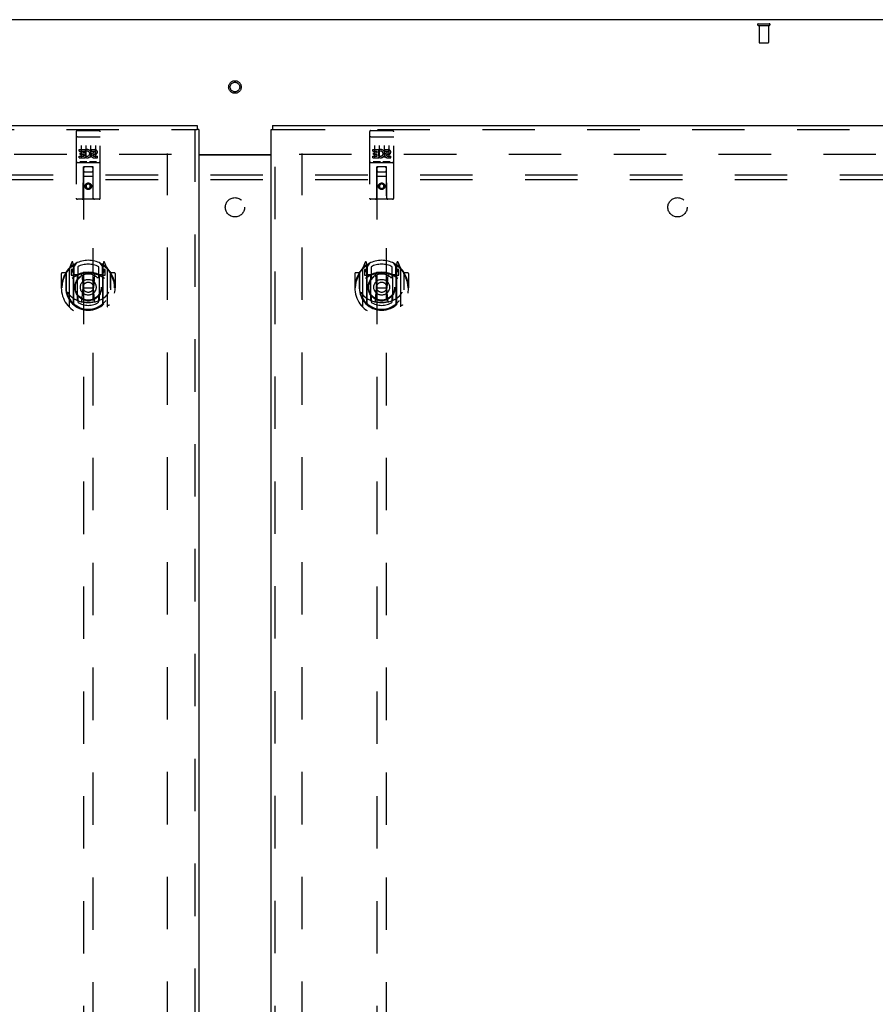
# Model space of a CAD drawing. Header units: inches. Extents: x 0 to 248, y 0 to 160.
# Tile 70 of 82: x 75 to 98, y 91 to 116. Entities that reach past the tile are written whole.
import ezdxf

# ---------------------------------------------------------------- set-up
doc = ezdxf.new("R2010")
doc.units = ezdxf.units.IN
doc.header["$LTSCALE"] = 13.627625
doc.header["$MEASUREMENT"] = 0
doc.linetypes.add('HIDDEN', pattern=[0.2, 0.1, -0.1])
doc.layers.get('0').update_dxf_attribs({"linetype": 'CONTINUOUS'})
for name, color, linetype in [('DEFAULT_2', 8, 'HIDDEN'), ('LEFTHAND_DOOR_ASSEMBLY', 7, 'CONTINUOUS'), ('RIGHTHAND_DOOR_ASSEMBLY', 7, 'CONTINUOUS'), ('SUBPANEL', 7, 'CONTINUOUS')]:
    doc.layers.add(name, color=color, linetype=linetype)

msp = doc.modelspace()

# ---------------------------------------------------------------- linework, layer by layer
at = {"color": 3, "linetype": 'Continuous'}
for p, q in [((119.841, 116.483), (42.195, 116.483)), ((80.081, 112.983), (81.956, 112.983)), ((80.081, 112.968), (81.956, 112.968))]:
    msp.add_line(p, q, dxfattribs=at)
at = {"layer": 'DEFAULT_2', "color": 8, "linetype": 'HIDDEN'}
for p, q in [((94.619, 116.379), (94.903, 116.379)), ((94.619, 116.336), (94.903, 116.336)), ((94.637, 116.336), (94.637, 115.889)), ((94.885, 116.336), (94.885, 115.889)), ((94.647, 115.879), (94.875, 115.879)), ((79.372, 112.983), (45.282, 112.983)), ((79.268, 51.962), (79.268, 113.004)), ((116.754, 112.983), (82.664, 112.983)), ((82.768, 51.962), (82.768, 113.004))]:
    msp.add_line(p, q, dxfattribs=at)
for radius in [0.164, 0.124]:
    msp.add_circle((81.018, 114.733), radius, dxfattribs=at)
for centre, radius, start, end in [((94.619, 116.357), 0.0215, 90, 270), ((94.903, 116.357), 0.0215, 270, 90), ((94.647, 115.889), 0.01, 180, 270), ((94.875, 115.889), 0.01, 270, 360)]:
    msp.add_arc(centre, radius, start, end, dxfattribs=at)
at = {"layer": 'LEFTHAND_DOOR_ASSEMBLY', "color": 3, "linetype": 'Continuous'}
for p, q in [((43.935, 113.733), (80.039, 113.733)), ((80.081, 113.629), (80.081, 51.337))]:
    msp.add_line(p, q, dxfattribs=at)
at = {"layer": 'LEFTHAND_DOOR_ASSEMBLY', "color": 8, "linetype": 'HIDDEN'}
for p, q in [((43.935, 113.629), (80.039, 113.629)), ((79.977, 113.629), (79.977, 51.337)), ((76.893, 113.57), (76.893, 111.845)), ((76.91, 113.442), (76.909, 113.441)), ((76.911, 113.442), (76.91, 113.442)), ((76.911, 113.442), (76.911, 113.442)), ((76.912, 113.442), (76.911, 113.442)), ((76.913, 113.442), (76.912, 113.442)), ((76.914, 113.442), (76.913, 113.442)), ((76.915, 113.442), (76.914, 113.442)), ((76.915, 113.442), (76.915, 113.442)), ((76.916, 113.442), (76.915, 113.442)), ((76.917, 113.442), (76.916, 113.442)), ((76.918, 113.442), (76.917, 113.442)), ((76.919, 113.442), (76.918, 113.442)), ((76.919, 113.442), (76.919, 113.442)), ((76.92, 113.442), (76.919, 113.442)), ((76.921, 113.442), (76.92, 113.442)), ((76.922, 113.442), (76.921, 113.442)), ((76.923, 113.442), (76.922, 113.442)), ((76.923, 113.6), (77.488, 113.6)), ((76.923, 113.442), (77.488, 113.442)), ((77.488, 113.442), (77.489, 113.442)), ((77.489, 113.442), (77.49, 113.442)), ((77.49, 113.442), (77.491, 113.442)), ((77.491, 113.442), (77.492, 113.442)), ((77.492, 113.442), (77.492, 113.442)), ((77.492, 113.442), (77.493, 113.442)), ((77.493, 113.442), (77.494, 113.442)), ((77.494, 113.442), (77.495, 113.442)), ((77.495, 113.442), (77.496, 113.442)), ((77.496, 113.442), (77.497, 113.442)), ((77.497, 113.442), (77.497, 113.442)), ((77.497, 113.442), (77.498, 113.442)), ((77.498, 113.442), (77.499, 113.442)), ((77.499, 113.442), (77.5, 113.442)), ((77.5, 113.442), (77.501, 113.442)), ((77.501, 113.442), (77.501, 113.442)), ((77.518, 111.845), (77.518, 113.57)), ((76.974, 113.065), (76.974, 113.108)), ((76.974, 113.108), (77.13, 113.108)), ((77.018, 113.209), (77.018, 112.903)), ((77.13, 112.93), (77.13, 113.108)), ((77.143, 113.209), (77.143, 112.903)), ((77.268, 113.209), (77.268, 112.903)), ((77.286, 113.065), (77.286, 113.108)), ((77.286, 113.108), (77.379, 113.108)), ((77.393, 113.209), (77.393, 112.903)), ((76.974, 113.065), (77.087, 113.065)), ((76.974, 112.894), (76.974, 112.937)), ((76.974, 112.937), (77.087, 112.937)), ((76.974, 112.894), (77.13, 112.894)), ((76.995, 112.98), (76.995, 113.023)), ((76.995, 113.023), (77.087, 113.023)), ((76.995, 112.98), (77.087, 112.98)), ((77.087, 113.023), (77.087, 113.065)), ((77.087, 112.937), (77.087, 112.98)), ((77.13, 112.93), (77.143, 112.949)), ((77.13, 112.894), (77.13, 112.907)), ((77.134, 112.905), (77.13, 112.907)), ((77.154, 113.059), (77.138, 113.099)), ((77.286, 113.065), (77.379, 113.065)), ((77.346, 112.98), (77.393, 112.98)), ((77.35, 113.021), (77.379, 113.021)), ((77.35, 112.937), (77.443, 112.937)), ((77.35, 112.894), (77.443, 112.894)), ((77.443, 112.894), (77.443, 112.937)), ((76.923, 112.772), (77.488, 112.772)), ((77.167, 112.788), (76.995, 112.788)), ((77.076, 111.845), (77.079, 112.655)), ((77.081, 112.655), (77.079, 112.655)), ((77.081, 112.655), (77.081, 84.654)), ((77.331, 112.655), (77.081, 112.655)), ((77.417, 112.788), (77.245, 112.788)), ((77.331, 84.654), (77.331, 112.655)), ((77.332, 112.655), (77.331, 112.655)), ((77.336, 111.845), (77.332, 112.655)), ((77.333, 112.405), (77.078, 112.405)), ((77.121, 112.53), (77.291, 112.53)), ((77.206, 112.227), (77.143, 112.191)), ((77.143, 112.191), (77.143, 112.119)), ((77.143, 112.191), (77.153, 112.185)), ((77.143, 112.119), (77.153, 112.125)), ((77.143, 112.119), (77.206, 112.083)), ((77.206, 112.216), (77.153, 112.185)), ((77.153, 112.185), (77.153, 112.125)), ((77.153, 112.125), (77.206, 112.094)), ((77.206, 112.227), (77.206, 112.216)), ((77.268, 112.191), (77.206, 112.227)), ((77.258, 112.185), (77.206, 112.216)), ((77.206, 112.094), (77.258, 112.125)), ((77.206, 112.083), (77.268, 112.119)), ((77.206, 112.083), (77.206, 112.094)), ((77.268, 112.191), (77.258, 112.185)), ((77.258, 112.125), (77.258, 112.185)), ((77.268, 112.119), (77.258, 112.125)), ((77.268, 112.119), (77.268, 112.191)), ((77.488, 111.815), (76.923, 111.815)), ((76.78, 110.181), (76.71, 110.006)), ((76.802, 110.101), (76.802, 110.101)), ((76.802, 110.101), (76.802, 110.101)), ((76.802, 110.101), (76.802, 110.101)), ((76.823, 110.098), (76.809, 110.178)), ((76.823, 109.081), (76.823, 110.098)), ((76.831, 110.05), (76.901, 110.159)), ((76.831, 109.106), (76.831, 110.109)), ((76.833, 110.085), (76.833, 109.877)), ((76.931, 110.063), (76.931, 109.81)), ((77.481, 109.81), (77.481, 110.063)), ((77.511, 110.159), (77.581, 110.05)), ((77.578, 109.877), (77.578, 110.085)), ((77.581, 109.106), (77.581, 110.109)), ((77.602, 110.178), (77.588, 110.098)), ((77.588, 110.098), (77.588, 109.081)), ((77.61, 110.101), (77.605, 110.104)), ((77.701, 110.006), (77.631, 110.181)), ((76.506, 109.885), (76.506, 109.511)), ((76.623, 109.9), (76.521, 109.9)), ((76.623, 109.9), (76.623, 109.511)), ((76.631, 109.885), (76.623, 109.9)), ((76.631, 109.922), (76.631, 109.465)), ((76.706, 109.995), (76.706, 109.028)), ((76.763, 109.99), (76.763, 109.84)), ((76.831, 109.99), (76.763, 109.99)), ((76.763, 109.84), (76.823, 109.84)), ((76.772, 109.983), (76.801, 109.937)), ((76.923, 109.839), (76.851, 109.839)), ((76.853, 109.857), (76.919, 109.857)), ((76.923, 109.198), (76.923, 109.829)), ((77.043, 109.856), (77.073, 109.511)), ((77.369, 109.856), (77.338, 109.511)), ((77.561, 109.839), (77.488, 109.839)), ((77.488, 109.829), (77.488, 109.198)), ((77.492, 109.857), (77.558, 109.857)), ((77.648, 109.99), (77.581, 109.99)), ((77.588, 109.84), (77.648, 109.84)), ((77.611, 109.937), (77.64, 109.983)), ((77.648, 109.84), (77.648, 109.99)), ((77.706, 109.028), (77.706, 109.995)), ((77.788, 109.9), (77.78, 109.885)), ((77.781, 109.922), (77.781, 109.465)), ((77.788, 109.511), (77.788, 109.9)), ((77.891, 109.9), (77.788, 109.9)), ((77.906, 109.885), (77.906, 109.511)), ((76.506, 109.511), (76.521, 109.511)), ((76.623, 109.511), (76.638, 109.511)), ((76.631, 109.465), (76.631, 109.462)), ((77.043, 109.172), (77.073, 109.511)), ((77.073, 109.511), (77.338, 109.511)), ((77.368, 109.172), (77.338, 109.511)), ((77.788, 109.511), (77.773, 109.511)), ((77.781, 109.465), (77.781, 109.462)), ((77.891, 109.511), (77.906, 109.511)), ((76.931, 109.249), (76.931, 109.146)), ((77.481, 109.146), (77.481, 109.249))]:
    msp.add_line(p, q, dxfattribs=at)
at = {"layer": 'LEFTHAND_DOOR_ASSEMBLY', "color": 7, "linetype": 'Continuous'}
for p in [(80.039, 113.733), (80.081, 113.629)]:
    msp.add_line(p, (80.039, 113.629), dxfattribs=at)
at = {"layer": 'LEFTHAND_DOOR_ASSEMBLY', "color": 8, "linetype": 'HIDDEN'}
for points in [[(76.909, 113.441), (76.909, 113.441), (76.908, 113.441), (76.908, 113.441), (76.908, 113.441), (76.907, 113.441), (76.907, 113.441), (76.907, 113.441), (76.906, 113.441), (76.906, 113.441), (76.906, 113.441), (76.905, 113.441), (76.905, 113.441), (76.905, 113.441), (76.904, 113.441), (76.904, 113.441), (76.904, 113.441), (76.903, 113.44), (76.903, 113.44), (76.903, 113.44), (76.902, 113.44), (76.902, 113.44), (76.902, 113.44), (76.901, 113.44), (76.901, 113.44), (76.901, 113.44), (76.901, 113.44), (76.9, 113.44), (76.9, 113.44), (76.9, 113.44), (76.9, 113.439), (76.899, 113.439), (76.899, 113.439), (76.899, 113.439), (76.899, 113.439), (76.898, 113.439), (76.898, 113.439), (76.898, 113.439), (76.898, 113.439), (76.897, 113.439), (76.897, 113.439), (76.897, 113.439), (76.897, 113.438), (76.897, 113.438), (76.896, 113.438), (76.896, 113.438), (76.896, 113.438), (76.896, 113.438), (76.896, 113.438), (76.896, 113.438), (76.895, 113.438), (76.895, 113.438), (76.895, 113.437), (76.895, 113.437), (76.895, 113.437), (76.895, 113.437), (76.895, 113.437), (76.894, 113.437), (76.894, 113.437), (76.894, 113.437), (76.894, 113.437), (76.894, 113.437), (76.894, 113.436), (76.894, 113.436), (76.894, 113.436), (76.894, 113.436), (76.894, 113.436), (76.894, 113.436), (76.894, 113.436), (76.893, 113.436), (76.893, 113.436), (76.893, 113.436), (76.893, 113.435), (76.893, 113.435), (76.893, 113.435), (76.893, 113.435), (76.893, 113.435), (76.893, 113.435)], [(77.501, 113.442), (77.502, 113.442), (77.502, 113.441), (77.503, 113.441), (77.503, 113.441), (77.504, 113.441), (77.504, 113.441), (77.504, 113.441), (77.505, 113.441), (77.505, 113.441), (77.505, 113.441), (77.506, 113.441), (77.506, 113.441), (77.506, 113.441), (77.507, 113.441), (77.507, 113.441), (77.507, 113.441), (77.508, 113.441), (77.508, 113.441), (77.508, 113.44), (77.509, 113.44), (77.509, 113.44), (77.509, 113.44), (77.509, 113.44), (77.51, 113.44), (77.51, 113.44), (77.51, 113.44), (77.511, 113.44), (77.511, 113.44), (77.511, 113.44), (77.511, 113.44), (77.512, 113.44), (77.512, 113.439), (77.512, 113.439), (77.512, 113.439), (77.513, 113.439), (77.513, 113.439), (77.513, 113.439), (77.513, 113.439), (77.514, 113.439), (77.514, 113.439), (77.514, 113.439), (77.514, 113.439), (77.515, 113.439), (77.515, 113.438), (77.515, 113.438), (77.515, 113.438), (77.515, 113.438), (77.515, 113.438), (77.516, 113.438), (77.516, 113.438), (77.516, 113.438), (77.516, 113.438), (77.516, 113.438), (77.516, 113.437), (77.517, 113.437), (77.517, 113.437), (77.517, 113.437), (77.517, 113.437), (77.517, 113.437), (77.517, 113.437), (77.517, 113.437), (77.517, 113.437), (77.518, 113.437), (77.518, 113.436), (77.518, 113.436), (77.518, 113.436), (77.518, 113.436), (77.518, 113.436), (77.518, 113.436), (77.518, 113.436), (77.518, 113.436), (77.518, 113.436), (77.518, 113.436), (77.518, 113.435), (77.518, 113.435), (77.518, 113.435), (77.518, 113.435), (77.518, 113.435), (77.518, 113.435)], [(76.995, 112.788), (76.995, 112.788), (76.994, 112.788), (76.994, 112.788), (76.994, 112.788), (76.994, 112.788), (76.994, 112.788), (76.993, 112.788), (76.993, 112.788), (76.993, 112.788), (76.993, 112.788), (76.993, 112.788), (76.993, 112.788), (76.992, 112.788), (76.992, 112.788), (76.992, 112.789), (76.992, 112.789), (76.992, 112.789), (76.992, 112.789), (76.991, 112.789), (76.991, 112.789), (76.991, 112.789), (76.991, 112.789), (76.991, 112.789), (76.991, 112.789), (76.991, 112.789), (76.99, 112.789), (76.99, 112.789), (76.99, 112.789), (76.99, 112.789), (76.99, 112.789), (76.99, 112.789), (76.99, 112.789), (76.99, 112.789), (76.989, 112.789), (76.989, 112.789), (76.989, 112.789), (76.989, 112.789), (76.989, 112.789), (76.989, 112.789), (76.989, 112.789), (76.989, 112.789), (76.989, 112.789), (76.989, 112.789), (76.988, 112.789), (76.988, 112.79), (76.988, 112.79)], [(77.173, 112.79), (77.173, 112.79), (77.173, 112.789), (77.173, 112.789), (77.173, 112.789), (77.173, 112.789), (77.173, 112.789), (77.173, 112.789), (77.173, 112.789), (77.172, 112.789), (77.172, 112.789), (77.172, 112.789), (77.172, 112.789), (77.172, 112.789), (77.172, 112.789), (77.172, 112.789), (77.172, 112.789), (77.172, 112.789), (77.171, 112.789), (77.171, 112.789), (77.171, 112.789), (77.171, 112.789), (77.171, 112.789), (77.171, 112.789), (77.171, 112.789), (77.17, 112.789), (77.17, 112.789), (77.17, 112.789), (77.17, 112.789), (77.17, 112.789), (77.17, 112.789), (77.17, 112.789), (77.169, 112.788), (77.169, 112.788), (77.169, 112.788), (77.169, 112.788), (77.169, 112.788), (77.168, 112.788), (77.168, 112.788), (77.168, 112.788), (77.168, 112.788), (77.168, 112.788), (77.168, 112.788), (77.167, 112.788), (77.167, 112.788), (77.167, 112.788)], [(77.245, 112.788), (77.245, 112.788), (77.244, 112.788), (77.244, 112.788), (77.244, 112.788), (77.244, 112.788), (77.244, 112.788), (77.243, 112.788), (77.243, 112.788), (77.243, 112.788), (77.243, 112.788), (77.243, 112.788), (77.243, 112.788), (77.242, 112.788), (77.242, 112.788), (77.242, 112.789), (77.242, 112.789), (77.242, 112.789), (77.242, 112.789), (77.241, 112.789), (77.241, 112.789), (77.241, 112.789), (77.241, 112.789), (77.241, 112.789), (77.241, 112.789), (77.241, 112.789), (77.24, 112.789), (77.24, 112.789), (77.24, 112.789), (77.24, 112.789), (77.24, 112.789), (77.24, 112.789), (77.24, 112.789), (77.24, 112.789), (77.239, 112.789), (77.239, 112.789), (77.239, 112.789), (77.239, 112.789), (77.239, 112.789), (77.239, 112.789), (77.239, 112.789), (77.239, 112.789), (77.239, 112.789), (77.239, 112.789), (77.238, 112.789), (77.238, 112.79), (77.238, 112.79)], [(77.423, 112.79), (77.423, 112.79), (77.423, 112.789), (77.423, 112.789), (77.423, 112.789), (77.423, 112.789), (77.423, 112.789), (77.423, 112.789), (77.423, 112.789), (77.422, 112.789), (77.422, 112.789), (77.422, 112.789), (77.422, 112.789), (77.422, 112.789), (77.422, 112.789), (77.422, 112.789), (77.422, 112.789), (77.422, 112.789), (77.421, 112.789), (77.421, 112.789), (77.421, 112.789), (77.421, 112.789), (77.421, 112.789), (77.421, 112.789), (77.421, 112.789), (77.42, 112.789), (77.42, 112.789), (77.42, 112.789), (77.42, 112.789), (77.42, 112.789), (77.42, 112.789), (77.42, 112.789), (77.419, 112.788), (77.419, 112.788), (77.419, 112.788), (77.419, 112.788), (77.419, 112.788), (77.418, 112.788), (77.418, 112.788), (77.418, 112.788), (77.418, 112.788), (77.418, 112.788), (77.418, 112.788), (77.417, 112.788), (77.417, 112.788), (77.417, 112.788)], [(76.66, 109.95), (76.661, 109.951), (76.662, 109.952), (76.662, 109.953), (76.663, 109.953), (76.664, 109.954), (76.665, 109.955), (76.665, 109.956), (76.666, 109.957), (76.667, 109.957), (76.668, 109.958), (76.668, 109.959), (76.669, 109.96), (76.67, 109.96), (76.671, 109.961), (76.672, 109.962), (76.672, 109.962), (76.673, 109.963), (76.674, 109.964), (76.675, 109.964), (76.676, 109.965), (76.677, 109.965), (76.677, 109.966), (76.678, 109.967), (76.679, 109.967), (76.68, 109.968), (76.681, 109.968), (76.682, 109.969), (76.683, 109.969), (76.684, 109.97), (76.684, 109.97), (76.685, 109.971), (76.686, 109.971), (76.687, 109.972), (76.688, 109.972)], [(77.723, 109.972), (77.724, 109.972), (77.725, 109.971), (77.726, 109.971), (77.727, 109.97), (77.728, 109.97), (77.729, 109.969), (77.73, 109.969), (77.731, 109.968), (77.732, 109.968), (77.732, 109.967), (77.733, 109.967), (77.734, 109.966), (77.735, 109.965), (77.736, 109.965), (77.737, 109.964), (77.738, 109.964), (77.738, 109.963), (77.739, 109.962), (77.74, 109.962), (77.741, 109.961), (77.742, 109.96), (77.742, 109.96), (77.743, 109.959), (77.744, 109.958), (77.745, 109.957), (77.745, 109.957), (77.746, 109.956), (77.747, 109.955), (77.748, 109.954), (77.748, 109.953), (77.749, 109.953), (77.75, 109.952), (77.75, 109.951), (77.751, 109.95)], [(76.673, 109.398), (76.676, 109.393), (76.679, 109.388), (76.682, 109.383), (76.685, 109.378), (76.688, 109.374), (76.691, 109.37), (76.693, 109.365), (76.696, 109.362), (76.699, 109.358), (76.701, 109.354), (76.704, 109.351), (76.706, 109.347), (76.708, 109.344), (76.711, 109.341), (76.713, 109.338), (76.715, 109.335), (76.717, 109.333), (76.719, 109.33), (76.721, 109.327), (76.724, 109.325), (76.726, 109.323), (76.727, 109.32), (76.729, 109.318), (76.731, 109.316), (76.733, 109.314), (76.735, 109.312), (76.737, 109.31), (76.739, 109.308), (76.74, 109.307), (76.742, 109.305), (76.744, 109.303), (76.745, 109.302), (76.747, 109.3), (76.748, 109.299), (76.75, 109.298), (76.751, 109.296)], [(77.66, 109.296), (77.662, 109.298), (77.663, 109.299), (77.665, 109.3), (77.666, 109.302), (77.668, 109.303), (77.67, 109.305), (77.671, 109.307), (77.673, 109.308), (77.675, 109.31), (77.677, 109.312), (77.678, 109.314), (77.68, 109.316), (77.682, 109.318), (77.684, 109.32), (77.686, 109.323), (77.688, 109.325), (77.69, 109.327), (77.692, 109.33), (77.694, 109.333), (77.696, 109.335), (77.699, 109.338), (77.701, 109.341), (77.703, 109.344), (77.706, 109.347), (77.708, 109.351), (77.71, 109.354), (77.713, 109.358), (77.715, 109.362), (77.718, 109.365), (77.721, 109.37), (77.723, 109.374), (77.726, 109.378), (77.729, 109.383), (77.732, 109.388), (77.735, 109.393), (77.738, 109.398)], [(76.688, 109.051), (76.687, 109.051), (76.686, 109.052), (76.685, 109.052), (76.684, 109.052), (76.684, 109.053), (76.683, 109.053), (76.682, 109.054), (76.681, 109.054), (76.68, 109.055), (76.679, 109.056), (76.678, 109.056), (76.677, 109.057), (76.677, 109.057), (76.676, 109.058), (76.675, 109.058), (76.674, 109.059), (76.673, 109.06), (76.672, 109.06), (76.672, 109.061), (76.671, 109.062), (76.67, 109.062), (76.669, 109.063), (76.668, 109.064), (76.668, 109.065), (76.667, 109.065), (76.666, 109.066), (76.665, 109.067), (76.665, 109.068), (76.664, 109.068), (76.663, 109.069), (76.662, 109.07), (76.662, 109.071), (76.661, 109.072), (76.66, 109.073)], [(77.394, 109.155), (77.388, 109.153), (77.383, 109.152), (77.377, 109.15), (77.372, 109.149), (77.367, 109.148), (77.361, 109.146), (77.356, 109.145), (77.35, 109.144), (77.345, 109.143), (77.339, 109.142), (77.334, 109.141), (77.328, 109.14), (77.323, 109.139), (77.317, 109.138), (77.312, 109.137), (77.306, 109.136), (77.301, 109.135), (77.295, 109.135), (77.29, 109.134), (77.284, 109.133), (77.278, 109.133), (77.273, 109.132), (77.267, 109.132), (77.262, 109.131), (77.256, 109.131), (77.251, 109.13), (77.245, 109.13), (77.239, 109.13), (77.234, 109.129), (77.228, 109.129), (77.223, 109.129), (77.217, 109.129), (77.211, 109.129), (77.206, 109.129), (77.2, 109.129), (77.195, 109.129), (77.189, 109.129), (77.183, 109.129), (77.178, 109.129), (77.172, 109.13), (77.167, 109.13), (77.161, 109.13), (77.155, 109.131), (77.15, 109.131), (77.144, 109.132), (77.139, 109.132), (77.133, 109.133), (77.128, 109.133), (77.122, 109.134), (77.116, 109.135), (77.111, 109.135), (77.105, 109.136), (77.1, 109.137), (77.094, 109.138), (77.089, 109.139), (77.083, 109.14), (77.078, 109.141), (77.072, 109.142), (77.067, 109.143), (77.061, 109.144), (77.056, 109.145), (77.05, 109.146), (77.045, 109.148), (77.039, 109.149), (77.034, 109.15), (77.029, 109.152), (77.023, 109.153), (77.018, 109.155)], [(77.751, 109.073), (77.75, 109.072), (77.75, 109.071), (77.749, 109.07), (77.748, 109.069), (77.748, 109.068), (77.747, 109.068), (77.746, 109.067), (77.745, 109.066), (77.745, 109.065), (77.744, 109.065), (77.743, 109.064), (77.742, 109.063), (77.742, 109.062), (77.741, 109.062), (77.74, 109.061), (77.739, 109.06), (77.738, 109.06), (77.738, 109.059), (77.737, 109.058), (77.736, 109.058), (77.735, 109.057), (77.734, 109.057), (77.733, 109.056), (77.732, 109.056), (77.732, 109.055), (77.731, 109.054), (77.73, 109.054), (77.729, 109.053), (77.728, 109.053), (77.727, 109.052), (77.726, 109.052), (77.725, 109.052), (77.724, 109.051), (77.723, 109.051)]]:
    msp.add_lwpolyline(points, dxfattribs=at)
for centre, radius in [((77.206, 112.155), 0.085), ((77.206, 112.155), 0.0845), ((77.206, 109.529), 0.35), ((77.206, 109.529), 0.335), ((77.206, 109.529), 0.205), ((77.206, 109.529), 0.133)]:
    msp.add_circle(centre, radius, dxfattribs=at)
for centre, radius, start, end in [((76.923, 113.57), 0.03, 90, 180), ((77.488, 113.57), 0.03, 0, 90), ((77.18, 113.001), 0.107, 244.2636, 113.4027), ((77.379, 113.043), 0.0644, 282.2995, 90.0775), ((77.18, 113.001), 0.0639, 234.8895, 113.4026), ((77.35, 112.958), 0.0635, 90, 270), ((77.35, 112.959), 0.0219, 100.307, 270), ((77.379, 113.043), 0.0219, 269.9011, 90), ((76.923, 112.742), 0.03, 90, 180), ((77.121, 112.615), 0.04, 90, 180), ((77.291, 112.615), 0.04, 0, 90), ((77.488, 112.742), 0.03, 0, 90), ((77.121, 112.57), 0.04, 180, 270), ((77.291, 112.57), 0.04, 270, 360), ((76.923, 111.845), 0.03, 180, 270), ((77.046, 111.845), 0.03, 270, 360), ((77.366, 111.845), 0.03, 180, 270), ((77.488, 111.845), 0.03, 270, 360), ((77.206, 109.511), 0.7, 125.5126, 54.4874), ((77.206, 109.529), 0.7, 35.2961, 144.7039), ((76.794, 110.176), 0.015, 10, 158.1959), ((76.811, 110.065), 0.02, 0, 125.5126), ((76.813, 110.085), 0.02, 0, 125.2543), ((76.851, 110.109), 0.02, 121.4688, 179.9992), ((77.206, 109.529), 0.6, 62.7204, 117.2796), ((77.561, 110.109), 0.02, 0, 58.5295), ((77.598, 110.085), 0.02, 54.7457, 180), ((77.601, 110.065), 0.02, 54.4874, 180), ((77.617, 110.176), 0.015, 21.8041, 170), ((76.521, 109.885), 0.015, 90, 180), ((77.206, 109.511), 0.685, 146.9885, 180), ((76.651, 109.922), 0.02, 144.7039, 180), ((76.721, 109.995), 0.015, 135.0748, 180), ((76.776, 109.985), 0.005, 90, 212.6792), ((77.206, 109.199), 0.7, 53.2319, 126.7681), ((76.643, 109.835), 0.188, 0, 32.6792), ((76.851, 109.859), 0.02, 180, 270), ((76.853, 109.877), 0.02, 180, 270), ((76.919, 109.877), 0.02, 270, 293.464), ((76.938, 109.829), 0.015, 112.9863, 180), ((77.206, 109.217), 0.7, 66.536, 113.464), ((76.961, 109.81), 0.03, 180, 311.1261), ((77.206, 109.529), 0.343, 48.8739, 131.1261), ((77.023, 109.854), 0.02, 5.0796, 105.6131), ((77.389, 109.854), 0.02, 74.3869, 174.9204), ((77.451, 109.81), 0.03, 228.8739, 360), ((77.473, 109.829), 0.015, 0, 67.0137), ((77.492, 109.877), 0.02, 246.536, 270), ((77.558, 109.877), 0.02, 270, 360), ((77.561, 109.859), 0.02, 270, 360), ((77.769, 109.835), 0.188, 147.3208, 180), ((77.636, 109.985), 0.005, 327.3208, 90), ((77.691, 109.995), 0.015, 0, 44.9252), ((77.761, 109.922), 0.02, 0, 35.2961), ((77.206, 109.511), 0.685, 0, 33.0115), ((77.891, 109.885), 0.015, 0, 90), ((77.206, 109.514), 0.583, 180.2464, 359.7536), ((76.651, 109.465), 0.02, 180, 187.6622), ((77.206, 109.539), 0.58, 187.6622, 352.3378), ((77.206, 109.829), 0.7, 229.529, 310.471), ((76.961, 109.249), 0.03, 48.8739, 180), ((77.206, 109.529), 0.343, 228.8739, 311.1261), ((77.451, 109.249), 0.03, 0, 131.1261), ((77.761, 109.465), 0.02, 352.3378, 360), ((76.721, 109.028), 0.015, 180, 224.9252), ((76.838, 109.081), 0.015, 180, 229.6413), ((76.851, 109.106), 0.02, 180, 230.6594), ((76.938, 109.198), 0.015, 180, 247.0137), ((77.206, 109.539), 0.48, 235.0461, 304.9539), ((77.023, 109.174), 0.02, 254.4248, 354.9204), ((77.388, 109.174), 0.02, 185.0796, 285.5752), ((77.473, 109.198), 0.015, 292.9863, 360), ((77.561, 109.106), 0.02, 309.3378, 359.9984), ((77.573, 109.081), 0.015, 310.3587, 360), ((77.691, 109.028), 0.015, 315.0748, 360)]:
    msp.add_arc(centre, radius, start, end, dxfattribs=at)
at = {"layer": 'RIGHTHAND_DOOR_ASSEMBLY', "color": 3, "linetype": 'Continuous'}
for p, q in [((81.956, 51.337), (81.956, 113.629)), ((81.998, 113.733), (118.101, 113.733))]:
    msp.add_line(p, q, dxfattribs=at)
at = {"layer": 'RIGHTHAND_DOOR_ASSEMBLY', "color": 7, "linetype": 'Continuous'}
for p in [(81.956, 113.629), (81.998, 113.733)]:
    msp.add_line(p, (81.998, 113.629), dxfattribs=at)
at = {"layer": 'RIGHTHAND_DOOR_ASSEMBLY', "color": 8, "linetype": 'HIDDEN'}
for p, q in [((81.998, 113.629), (118.101, 113.629)), ((82.06, 51.337), (82.06, 113.629)), ((84.518, 113.57), (84.518, 111.845)), ((84.535, 113.442), (84.534, 113.441)), ((84.536, 113.442), (84.535, 113.442)), ((84.536, 113.442), (84.536, 113.442)), ((84.537, 113.442), (84.536, 113.442)), ((84.538, 113.442), (84.537, 113.442)), ((84.539, 113.442), (84.538, 113.442)), ((84.54, 113.442), (84.539, 113.442)), ((84.54, 113.442), (84.54, 113.442)), ((84.541, 113.442), (84.54, 113.442)), ((84.542, 113.442), (84.541, 113.442)), ((84.543, 113.442), (84.542, 113.442)), ((84.544, 113.442), (84.543, 113.442)), ((84.544, 113.442), (84.544, 113.442)), ((84.545, 113.442), (84.544, 113.442)), ((84.546, 113.442), (84.545, 113.442)), ((84.547, 113.442), (84.546, 113.442)), ((84.548, 113.442), (84.547, 113.442)), ((84.548, 113.6), (85.113, 113.6)), ((84.548, 113.442), (85.113, 113.442)), ((85.113, 113.442), (85.114, 113.442)), ((85.114, 113.442), (85.115, 113.442)), ((85.115, 113.442), (85.116, 113.442)), ((85.116, 113.442), (85.117, 113.442)), ((85.117, 113.442), (85.117, 113.442)), ((85.117, 113.442), (85.118, 113.442)), ((85.118, 113.442), (85.119, 113.442)), ((85.119, 113.442), (85.12, 113.442)), ((85.12, 113.442), (85.121, 113.442)), ((85.121, 113.442), (85.122, 113.442)), ((85.122, 113.442), (85.122, 113.442)), ((85.122, 113.442), (85.123, 113.442)), ((85.123, 113.442), (85.124, 113.442)), ((85.124, 113.442), (85.125, 113.442)), ((85.125, 113.442), (85.126, 113.442)), ((85.126, 113.442), (85.126, 113.442)), ((85.143, 111.845), (85.143, 113.57)), ((84.599, 113.065), (84.599, 113.108)), ((84.599, 113.108), (84.755, 113.108)), ((84.643, 113.209), (84.643, 112.903)), ((84.755, 112.93), (84.755, 113.108)), ((84.768, 113.209), (84.768, 112.903)), ((84.893, 113.209), (84.893, 112.903)), ((84.911, 113.065), (84.911, 113.108)), ((84.911, 113.108), (85.004, 113.108)), ((85.018, 113.209), (85.018, 112.903)), ((84.599, 113.065), (84.712, 113.065)), ((84.599, 112.894), (84.599, 112.937)), ((84.599, 112.937), (84.712, 112.937)), ((84.599, 112.894), (84.755, 112.894)), ((84.62, 112.98), (84.62, 113.023)), ((84.62, 113.023), (84.712, 113.023)), ((84.62, 112.98), (84.712, 112.98)), ((84.712, 113.023), (84.712, 113.065)), ((84.712, 112.937), (84.712, 112.98)), ((84.755, 112.93), (84.768, 112.949)), ((84.755, 112.894), (84.755, 112.907)), ((84.759, 112.905), (84.755, 112.907)), ((84.779, 113.059), (84.763, 113.099)), ((84.911, 113.065), (85.004, 113.065)), ((84.971, 112.98), (85.018, 112.98)), ((84.975, 113.021), (85.004, 113.021)), ((84.975, 112.937), (85.068, 112.937)), ((84.975, 112.894), (85.068, 112.894)), ((85.068, 112.894), (85.068, 112.937)), ((84.548, 112.772), (85.113, 112.772)), ((84.792, 112.788), (84.62, 112.788)), ((84.701, 111.845), (84.704, 112.655)), ((84.706, 112.655), (84.704, 112.655)), ((84.706, 112.655), (84.706, 84.654)), ((84.956, 112.655), (84.706, 112.655)), ((85.042, 112.788), (84.87, 112.788)), ((84.956, 84.654), (84.956, 112.655)), ((84.957, 112.655), (84.956, 112.655)), ((84.961, 111.845), (84.957, 112.655)), ((84.958, 112.405), (84.703, 112.405)), ((84.746, 112.53), (84.916, 112.53)), ((84.831, 112.227), (84.768, 112.191)), ((84.768, 112.191), (84.768, 112.119)), ((84.768, 112.191), (84.778, 112.185)), ((84.768, 112.119), (84.778, 112.125)), ((84.768, 112.119), (84.831, 112.083)), ((84.831, 112.216), (84.778, 112.185)), ((84.778, 112.185), (84.778, 112.125)), ((84.778, 112.125), (84.831, 112.094)), ((84.831, 112.227), (84.831, 112.216)), ((84.893, 112.191), (84.831, 112.227)), ((84.883, 112.185), (84.831, 112.216)), ((84.831, 112.094), (84.883, 112.125)), ((84.831, 112.083), (84.893, 112.119)), ((84.831, 112.083), (84.831, 112.094)), ((84.893, 112.191), (84.883, 112.185)), ((84.883, 112.125), (84.883, 112.185)), ((84.893, 112.119), (84.883, 112.125)), ((84.893, 112.119), (84.893, 112.191)), ((85.113, 111.815), (84.548, 111.815)), ((84.405, 110.181), (84.335, 110.006)), ((84.427, 110.101), (84.427, 110.101)), ((84.427, 110.101), (84.427, 110.101)), ((84.427, 110.101), (84.427, 110.101)), ((84.448, 110.098), (84.434, 110.178)), ((84.448, 109.081), (84.448, 110.098)), ((84.456, 110.05), (84.526, 110.159)), ((84.456, 109.106), (84.456, 110.109)), ((84.458, 110.085), (84.458, 109.877)), ((84.556, 110.063), (84.556, 109.81)), ((85.106, 109.81), (85.106, 110.063)), ((85.136, 110.159), (85.206, 110.05)), ((85.203, 109.877), (85.203, 110.085)), ((85.206, 109.106), (85.206, 110.109)), ((85.227, 110.178), (85.213, 110.098)), ((85.213, 110.098), (85.213, 109.081)), ((85.235, 110.101), (85.23, 110.104)), ((85.326, 110.006), (85.256, 110.181)), ((84.131, 109.885), (84.131, 109.511)), ((84.248, 109.9), (84.146, 109.9)), ((84.248, 109.9), (84.248, 109.511)), ((84.256, 109.885), (84.248, 109.9)), ((84.256, 109.922), (84.256, 109.465)), ((84.331, 109.995), (84.331, 109.028)), ((84.388, 109.99), (84.388, 109.84)), ((84.456, 109.99), (84.388, 109.99)), ((84.388, 109.84), (84.448, 109.84)), ((84.397, 109.983), (84.426, 109.937)), ((84.548, 109.839), (84.476, 109.839)), ((84.478, 109.857), (84.544, 109.857)), ((84.548, 109.198), (84.548, 109.829)), ((84.668, 109.856), (84.698, 109.511)), ((84.994, 109.856), (84.963, 109.511)), ((85.186, 109.839), (85.113, 109.839)), ((85.113, 109.829), (85.113, 109.198)), ((85.117, 109.857), (85.183, 109.857)), ((85.273, 109.99), (85.206, 109.99)), ((85.213, 109.84), (85.273, 109.84)), ((85.236, 109.937), (85.265, 109.983)), ((85.273, 109.84), (85.273, 109.99)), ((85.331, 109.028), (85.331, 109.995)), ((85.413, 109.9), (85.405, 109.885)), ((85.406, 109.922), (85.406, 109.465)), ((85.413, 109.511), (85.413, 109.9)), ((85.516, 109.9), (85.413, 109.9)), ((85.531, 109.885), (85.531, 109.511)), ((84.131, 109.511), (84.146, 109.511)), ((84.248, 109.511), (84.263, 109.511)), ((84.256, 109.465), (84.256, 109.462)), ((84.668, 109.172), (84.698, 109.511)), ((84.698, 109.511), (84.963, 109.511)), ((84.993, 109.172), (84.963, 109.511)), ((85.413, 109.511), (85.398, 109.511)), ((85.406, 109.465), (85.406, 109.462)), ((85.516, 109.511), (85.531, 109.511)), ((84.556, 109.249), (84.556, 109.146)), ((85.106, 109.146), (85.106, 109.249))]:
    msp.add_line(p, q, dxfattribs=at)
for points in [[(84.534, 113.441), (84.534, 113.441), (84.533, 113.441), (84.533, 113.441), (84.533, 113.441), (84.532, 113.441), (84.532, 113.441), (84.532, 113.441), (84.531, 113.441), (84.531, 113.441), (84.531, 113.441), (84.53, 113.441), (84.53, 113.441), (84.53, 113.441), (84.529, 113.441), (84.529, 113.441), (84.529, 113.441), (84.528, 113.44), (84.528, 113.44), (84.528, 113.44), (84.527, 113.44), (84.527, 113.44), (84.527, 113.44), (84.526, 113.44), (84.526, 113.44), (84.526, 113.44), (84.526, 113.44), (84.525, 113.44), (84.525, 113.44), (84.525, 113.44), (84.525, 113.439), (84.524, 113.439), (84.524, 113.439), (84.524, 113.439), (84.524, 113.439), (84.523, 113.439), (84.523, 113.439), (84.523, 113.439), (84.523, 113.439), (84.522, 113.439), (84.522, 113.439), (84.522, 113.439), (84.522, 113.438), (84.522, 113.438), (84.521, 113.438), (84.521, 113.438), (84.521, 113.438), (84.521, 113.438), (84.521, 113.438), (84.521, 113.438), (84.52, 113.438), (84.52, 113.438), (84.52, 113.437), (84.52, 113.437), (84.52, 113.437), (84.52, 113.437), (84.52, 113.437), (84.519, 113.437), (84.519, 113.437), (84.519, 113.437), (84.519, 113.437), (84.519, 113.437), (84.519, 113.436), (84.519, 113.436), (84.519, 113.436), (84.519, 113.436), (84.519, 113.436), (84.519, 113.436), (84.519, 113.436), (84.518, 113.436), (84.518, 113.436), (84.518, 113.436), (84.518, 113.435), (84.518, 113.435), (84.518, 113.435), (84.518, 113.435), (84.518, 113.435), (84.518, 113.435)], [(85.126, 113.442), (85.127, 113.442), (85.127, 113.441), (85.128, 113.441), (85.128, 113.441), (85.129, 113.441), (85.129, 113.441), (85.129, 113.441), (85.13, 113.441), (85.13, 113.441), (85.13, 113.441), (85.131, 113.441), (85.131, 113.441), (85.131, 113.441), (85.132, 113.441), (85.132, 113.441), (85.132, 113.441), (85.133, 113.441), (85.133, 113.441), (85.133, 113.44), (85.134, 113.44), (85.134, 113.44), (85.134, 113.44), (85.134, 113.44), (85.135, 113.44), (85.135, 113.44), (85.135, 113.44), (85.136, 113.44), (85.136, 113.44), (85.136, 113.44), (85.136, 113.44), (85.137, 113.44), (85.137, 113.439), (85.137, 113.439), (85.137, 113.439), (85.138, 113.439), (85.138, 113.439), (85.138, 113.439), (85.138, 113.439), (85.139, 113.439), (85.139, 113.439), (85.139, 113.439), (85.139, 113.439), (85.14, 113.439), (85.14, 113.438), (85.14, 113.438), (85.14, 113.438), (85.14, 113.438), (85.14, 113.438), (85.141, 113.438), (85.141, 113.438), (85.141, 113.438), (85.141, 113.438), (85.141, 113.438), (85.141, 113.437), (85.142, 113.437), (85.142, 113.437), (85.142, 113.437), (85.142, 113.437), (85.142, 113.437), (85.142, 113.437), (85.142, 113.437), (85.142, 113.437), (85.143, 113.437), (85.143, 113.436), (85.143, 113.436), (85.143, 113.436), (85.143, 113.436), (85.143, 113.436), (85.143, 113.436), (85.143, 113.436), (85.143, 113.436), (85.143, 113.436), (85.143, 113.436), (85.143, 113.435), (85.143, 113.435), (85.143, 113.435), (85.143, 113.435), (85.143, 113.435), (85.143, 113.435)], [(84.62, 112.788), (84.62, 112.788), (84.619, 112.788), (84.619, 112.788), (84.619, 112.788), (84.619, 112.788), (84.619, 112.788), (84.618, 112.788), (84.618, 112.788), (84.618, 112.788), (84.618, 112.788), (84.618, 112.788), (84.618, 112.788), (84.617, 112.788), (84.617, 112.788), (84.617, 112.789), (84.617, 112.789), (84.617, 112.789), (84.617, 112.789), (84.616, 112.789), (84.616, 112.789), (84.616, 112.789), (84.616, 112.789), (84.616, 112.789), (84.616, 112.789), (84.616, 112.789), (84.615, 112.789), (84.615, 112.789), (84.615, 112.789), (84.615, 112.789), (84.615, 112.789), (84.615, 112.789), (84.615, 112.789), (84.615, 112.789), (84.614, 112.789), (84.614, 112.789), (84.614, 112.789), (84.614, 112.789), (84.614, 112.789), (84.614, 112.789), (84.614, 112.789), (84.614, 112.789), (84.614, 112.789), (84.614, 112.789), (84.613, 112.789), (84.613, 112.79), (84.613, 112.79)], [(84.798, 112.79), (84.798, 112.79), (84.798, 112.789), (84.798, 112.789), (84.798, 112.789), (84.798, 112.789), (84.798, 112.789), (84.798, 112.789), (84.798, 112.789), (84.797, 112.789), (84.797, 112.789), (84.797, 112.789), (84.797, 112.789), (84.797, 112.789), (84.797, 112.789), (84.797, 112.789), (84.797, 112.789), (84.797, 112.789), (84.796, 112.789), (84.796, 112.789), (84.796, 112.789), (84.796, 112.789), (84.796, 112.789), (84.796, 112.789), (84.796, 112.789), (84.795, 112.789), (84.795, 112.789), (84.795, 112.789), (84.795, 112.789), (84.795, 112.789), (84.795, 112.789), (84.795, 112.789), (84.794, 112.788), (84.794, 112.788), (84.794, 112.788), (84.794, 112.788), (84.794, 112.788), (84.793, 112.788), (84.793, 112.788), (84.793, 112.788), (84.793, 112.788), (84.793, 112.788), (84.793, 112.788), (84.792, 112.788), (84.792, 112.788), (84.792, 112.788)], [(84.87, 112.788), (84.87, 112.788), (84.869, 112.788), (84.869, 112.788), (84.869, 112.788), (84.869, 112.788), (84.869, 112.788), (84.868, 112.788), (84.868, 112.788), (84.868, 112.788), (84.868, 112.788), (84.868, 112.788), (84.868, 112.788), (84.867, 112.788), (84.867, 112.788), (84.867, 112.789), (84.867, 112.789), (84.867, 112.789), (84.867, 112.789), (84.866, 112.789), (84.866, 112.789), (84.866, 112.789), (84.866, 112.789), (84.866, 112.789), (84.866, 112.789), (84.866, 112.789), (84.865, 112.789), (84.865, 112.789), (84.865, 112.789), (84.865, 112.789), (84.865, 112.789), (84.865, 112.789), (84.865, 112.789), (84.865, 112.789), (84.864, 112.789), (84.864, 112.789), (84.864, 112.789), (84.864, 112.789), (84.864, 112.789), (84.864, 112.789), (84.864, 112.789), (84.864, 112.789), (84.864, 112.789), (84.864, 112.789), (84.863, 112.789), (84.863, 112.79), (84.863, 112.79)], [(85.048, 112.79), (85.048, 112.79), (85.048, 112.789), (85.048, 112.789), (85.048, 112.789), (85.048, 112.789), (85.048, 112.789), (85.048, 112.789), (85.048, 112.789), (85.047, 112.789), (85.047, 112.789), (85.047, 112.789), (85.047, 112.789), (85.047, 112.789), (85.047, 112.789), (85.047, 112.789), (85.047, 112.789), (85.047, 112.789), (85.046, 112.789), (85.046, 112.789), (85.046, 112.789), (85.046, 112.789), (85.046, 112.789), (85.046, 112.789), (85.046, 112.789), (85.045, 112.789), (85.045, 112.789), (85.045, 112.789), (85.045, 112.789), (85.045, 112.789), (85.045, 112.789), (85.045, 112.789), (85.044, 112.788), (85.044, 112.788), (85.044, 112.788), (85.044, 112.788), (85.044, 112.788), (85.043, 112.788), (85.043, 112.788), (85.043, 112.788), (85.043, 112.788), (85.043, 112.788), (85.043, 112.788), (85.042, 112.788), (85.042, 112.788), (85.042, 112.788)], [(84.285, 109.95), (84.286, 109.951), (84.287, 109.952), (84.287, 109.953), (84.288, 109.953), (84.289, 109.954), (84.29, 109.955), (84.29, 109.956), (84.291, 109.957), (84.292, 109.957), (84.293, 109.958), (84.293, 109.959), (84.294, 109.96), (84.295, 109.96), (84.296, 109.961), (84.297, 109.962), (84.297, 109.962), (84.298, 109.963), (84.299, 109.964), (84.3, 109.964), (84.301, 109.965), (84.302, 109.965), (84.302, 109.966), (84.303, 109.967), (84.304, 109.967), (84.305, 109.968), (84.306, 109.968), (84.307, 109.969), (84.308, 109.969), (84.309, 109.97), (84.309, 109.97), (84.31, 109.971), (84.311, 109.971), (84.312, 109.972), (84.313, 109.972)], [(85.348, 109.972), (85.349, 109.972), (85.35, 109.971), (85.351, 109.971), (85.352, 109.97), (85.353, 109.97), (85.354, 109.969), (85.355, 109.969), (85.356, 109.968), (85.357, 109.968), (85.357, 109.967), (85.358, 109.967), (85.359, 109.966), (85.36, 109.965), (85.361, 109.965), (85.362, 109.964), (85.363, 109.964), (85.363, 109.963), (85.364, 109.962), (85.365, 109.962), (85.366, 109.961), (85.367, 109.96), (85.367, 109.96), (85.368, 109.959), (85.369, 109.958), (85.37, 109.957), (85.37, 109.957), (85.371, 109.956), (85.372, 109.955), (85.373, 109.954), (85.373, 109.953), (85.374, 109.953), (85.375, 109.952), (85.375, 109.951), (85.376, 109.95)], [(84.298, 109.398), (84.301, 109.393), (84.304, 109.388), (84.307, 109.383), (84.31, 109.378), (84.313, 109.374), (84.316, 109.37), (84.318, 109.365), (84.321, 109.362), (84.324, 109.358), (84.326, 109.354), (84.329, 109.351), (84.331, 109.347), (84.333, 109.344), (84.336, 109.341), (84.338, 109.338), (84.34, 109.335), (84.342, 109.333), (84.344, 109.33), (84.346, 109.327), (84.349, 109.325), (84.351, 109.323), (84.352, 109.32), (84.354, 109.318), (84.356, 109.316), (84.358, 109.314), (84.36, 109.312), (84.362, 109.31), (84.364, 109.308), (84.365, 109.307), (84.367, 109.305), (84.369, 109.303), (84.37, 109.302), (84.372, 109.3), (84.373, 109.299), (84.375, 109.298), (84.376, 109.296)], [(85.285, 109.296), (85.287, 109.298), (85.288, 109.299), (85.29, 109.3), (85.291, 109.302), (85.293, 109.303), (85.295, 109.305), (85.296, 109.307), (85.298, 109.308), (85.3, 109.31), (85.302, 109.312), (85.303, 109.314), (85.305, 109.316), (85.307, 109.318), (85.309, 109.32), (85.311, 109.323), (85.313, 109.325), (85.315, 109.327), (85.317, 109.33), (85.319, 109.333), (85.321, 109.335), (85.324, 109.338), (85.326, 109.341), (85.328, 109.344), (85.331, 109.347), (85.333, 109.351), (85.335, 109.354), (85.338, 109.358), (85.34, 109.362), (85.343, 109.365), (85.346, 109.37), (85.348, 109.374), (85.351, 109.378), (85.354, 109.383), (85.357, 109.388), (85.36, 109.393), (85.363, 109.398)], [(84.313, 109.051), (84.312, 109.051), (84.311, 109.052), (84.31, 109.052), (84.309, 109.052), (84.309, 109.053), (84.308, 109.053), (84.307, 109.054), (84.306, 109.054), (84.305, 109.055), (84.304, 109.056), (84.303, 109.056), (84.302, 109.057), (84.302, 109.057), (84.301, 109.058), (84.3, 109.058), (84.299, 109.059), (84.298, 109.06), (84.297, 109.06), (84.297, 109.061), (84.296, 109.062), (84.295, 109.062), (84.294, 109.063), (84.293, 109.064), (84.293, 109.065), (84.292, 109.065), (84.291, 109.066), (84.29, 109.067), (84.29, 109.068), (84.289, 109.068), (84.288, 109.069), (84.287, 109.07), (84.287, 109.071), (84.286, 109.072), (84.285, 109.073)], [(85.019, 109.155), (85.013, 109.153), (85.008, 109.152), (85.002, 109.15), (84.997, 109.149), (84.992, 109.148), (84.986, 109.146), (84.981, 109.145), (84.975, 109.144), (84.97, 109.143), (84.964, 109.142), (84.959, 109.141), (84.953, 109.14), (84.948, 109.139), (84.942, 109.138), (84.937, 109.137), (84.931, 109.136), (84.926, 109.135), (84.92, 109.135), (84.915, 109.134), (84.909, 109.133), (84.903, 109.133), (84.898, 109.132), (84.892, 109.132), (84.887, 109.131), (84.881, 109.131), (84.876, 109.13), (84.87, 109.13), (84.864, 109.13), (84.859, 109.129), (84.853, 109.129), (84.848, 109.129), (84.842, 109.129), (84.836, 109.129), (84.831, 109.129), (84.825, 109.129), (84.82, 109.129), (84.814, 109.129), (84.808, 109.129), (84.803, 109.129), (84.797, 109.13), (84.792, 109.13), (84.786, 109.13), (84.78, 109.131), (84.775, 109.131), (84.769, 109.132), (84.764, 109.132), (84.758, 109.133), (84.753, 109.133), (84.747, 109.134), (84.741, 109.135), (84.736, 109.135), (84.73, 109.136), (84.725, 109.137), (84.719, 109.138), (84.714, 109.139), (84.708, 109.14), (84.703, 109.141), (84.697, 109.142), (84.692, 109.143), (84.686, 109.144), (84.681, 109.145), (84.675, 109.146), (84.67, 109.148), (84.664, 109.149), (84.659, 109.15), (84.654, 109.152), (84.648, 109.153), (84.643, 109.155)], [(85.376, 109.073), (85.375, 109.072), (85.375, 109.071), (85.374, 109.07), (85.373, 109.069), (85.373, 109.068), (85.372, 109.068), (85.371, 109.067), (85.37, 109.066), (85.37, 109.065), (85.369, 109.065), (85.368, 109.064), (85.367, 109.063), (85.367, 109.062), (85.366, 109.062), (85.365, 109.061), (85.364, 109.06), (85.363, 109.06), (85.363, 109.059), (85.362, 109.058), (85.361, 109.058), (85.36, 109.057), (85.359, 109.057), (85.358, 109.056), (85.357, 109.056), (85.357, 109.055), (85.356, 109.054), (85.355, 109.054), (85.354, 109.053), (85.353, 109.053), (85.352, 109.052), (85.351, 109.052), (85.35, 109.052), (85.349, 109.051), (85.348, 109.051)]]:
    msp.add_lwpolyline(points, dxfattribs=at)
for centre, radius in [((84.831, 112.155), 0.085), ((84.831, 112.155), 0.0845), ((84.831, 109.529), 0.35), ((84.831, 109.529), 0.335), ((84.831, 109.529), 0.205), ((84.831, 109.529), 0.133)]:
    msp.add_circle(centre, radius, dxfattribs=at)
for centre, radius, start, end in [((84.548, 113.57), 0.03, 90, 180), ((85.113, 113.57), 0.03, 0, 90), ((84.805, 113.001), 0.107, 244.2636, 113.4027), ((85.004, 113.043), 0.0644, 282.2995, 90.0775), ((84.805, 113.001), 0.0639, 234.8895, 113.4026), ((84.975, 112.958), 0.0635, 90, 270), ((84.975, 112.959), 0.0219, 100.307, 270), ((85.004, 113.043), 0.0219, 269.9011, 90), ((84.548, 112.742), 0.03, 90, 180), ((84.746, 112.615), 0.04, 90, 180), ((84.916, 112.615), 0.04, 0, 90), ((85.113, 112.742), 0.03, 0, 90), ((84.746, 112.57), 0.04, 180, 270), ((84.916, 112.57), 0.04, 270, 360), ((84.548, 111.845), 0.03, 180, 270), ((84.671, 111.845), 0.03, 270, 360), ((84.991, 111.845), 0.03, 180, 270), ((85.113, 111.845), 0.03, 270, 360), ((84.831, 109.511), 0.7, 125.5126, 54.4874), ((84.831, 109.529), 0.7, 35.2961, 144.7039), ((84.419, 110.176), 0.015, 10, 158.1959), ((84.436, 110.065), 0.02, 0, 125.5126), ((84.438, 110.085), 0.02, 0, 125.2543), ((84.476, 110.109), 0.02, 121.4688, 179.9992), ((84.831, 109.529), 0.6, 62.7204, 117.2796), ((85.186, 110.109), 0.02, 0, 58.5295), ((85.223, 110.085), 0.02, 54.7457, 180), ((85.226, 110.065), 0.02, 54.4874, 180), ((85.242, 110.176), 0.015, 21.8041, 170), ((84.146, 109.885), 0.015, 90, 180), ((84.831, 109.511), 0.685, 146.9885, 180), ((84.276, 109.922), 0.02, 144.7039, 180), ((84.346, 109.995), 0.015, 135.0748, 180), ((84.401, 109.985), 0.005, 90, 212.6792), ((84.831, 109.199), 0.7, 53.2319, 126.7681), ((84.268, 109.835), 0.188, 0, 32.6792), ((84.476, 109.859), 0.02, 180, 270), ((84.478, 109.877), 0.02, 180, 270), ((84.544, 109.877), 0.02, 270, 293.464), ((84.563, 109.829), 0.015, 112.9863, 180), ((84.831, 109.217), 0.7, 66.536, 113.464), ((84.586, 109.81), 0.03, 180, 311.1261), ((84.831, 109.529), 0.343, 48.8739, 131.1261), ((84.648, 109.854), 0.02, 5.0796, 105.6131), ((85.014, 109.854), 0.02, 74.3869, 174.9204), ((85.076, 109.81), 0.03, 228.8739, 360), ((85.098, 109.829), 0.015, 0, 67.0137), ((85.117, 109.877), 0.02, 246.536, 270), ((85.183, 109.877), 0.02, 270, 360), ((85.186, 109.859), 0.02, 270, 360), ((85.394, 109.835), 0.188, 147.3208, 180), ((85.261, 109.985), 0.005, 327.3208, 90), ((85.316, 109.995), 0.015, 0, 44.9252), ((85.386, 109.922), 0.02, 0, 35.2961), ((84.831, 109.511), 0.685, 0, 33.0115), ((85.516, 109.885), 0.015, 0, 90), ((84.831, 109.514), 0.583, 180.2464, 359.7536), ((84.276, 109.465), 0.02, 180, 187.6622), ((84.831, 109.539), 0.58, 187.6622, 352.3378), ((84.831, 109.829), 0.7, 229.529, 310.471), ((84.586, 109.249), 0.03, 48.8739, 180), ((84.831, 109.529), 0.343, 228.8739, 311.1261), ((85.076, 109.249), 0.03, 0, 131.1261), ((85.386, 109.465), 0.02, 352.3378, 360), ((84.346, 109.028), 0.015, 180, 224.9252), ((84.463, 109.081), 0.015, 180, 229.6413), ((84.476, 109.106), 0.02, 180, 230.6594), ((84.563, 109.198), 0.015, 180, 247.0137), ((84.831, 109.539), 0.48, 235.0461, 304.9539), ((84.648, 109.174), 0.02, 254.4248, 354.9204), ((85.013, 109.174), 0.02, 185.0796, 285.5752), ((85.098, 109.198), 0.015, 292.9863, 360), ((85.186, 109.106), 0.02, 309.3378, 359.9984), ((85.198, 109.081), 0.015, 310.3587, 360), ((85.316, 109.028), 0.015, 315.0748, 360)]:
    msp.add_arc(centre, radius, start, end, dxfattribs=at)
at = {"layer": 'SUBPANEL', "color": 8, "linetype": 'HIDDEN'}
for p, q in [((47.675, 112.452), (114.362, 112.452)), ((47.675, 112.327), (114.362, 112.327))]:
    msp.add_line(p, q, dxfattribs=at)
for centre in [(81.018, 111.608), (92.518, 111.608)]:
    msp.add_circle(centre, 0.25, dxfattribs=at)

doc.saveas('drawing.dxf')
